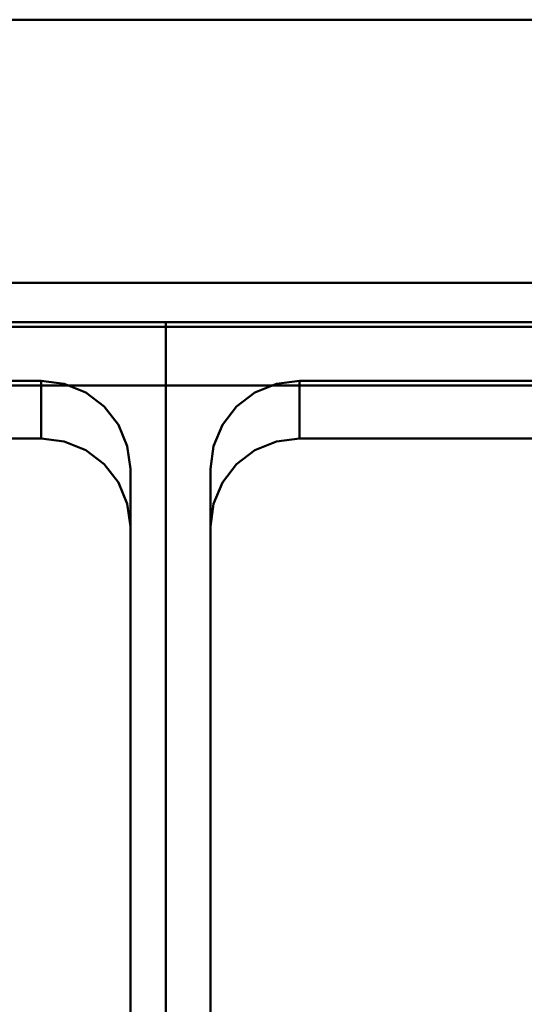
# Model space of a CAD drawing. Header units: millimetres. Extents: x -1749 to 536, y -1543 to 732.
# Tile 24 of 25: x 285 to 398, y 511 to 732. Entities that reach past the tile are written whole.
import ezdxf

# ---------------------------------------------------------------- set-up
doc = ezdxf.new("R2010")
doc.units = ezdxf.units.MM
doc.layers.add('Q-SPCQ', color=7, linetype='Continuous', lineweight=30)

# ---------------------------------------------------------------- blocks, each defined once
blk = doc.blocks.new('rf8.pizza4')
at = {"layer": 'Q-SPCQ', "lineweight": 40}
for points in [[(2133.16, 3187.22), (-151.84, 3187.22), (-151.84, 3927.22), (2133.16, 3927.22)], [(-151.84, 3927.22), (-151.84, 3927.22, 955), (2133.16, 3927.22, 955), (2133.16, 3927.22)], [(2105.16, 3858.26, 935.21), (2105.16, 3868.17, 936.6), (1005.16, 3868.17, 936.6), (1005.16, 3858.26, 935.21)], [(1005.16, 3868.17, 936.6), (2105.16, 3868.17, 936.6), (2105.16, 3868.17, 946.7), (1005.16, 3868.17, 946.7)], [(1915.16, 3533.53, 756.15), (1735.16, 3533.53, 756.15), (1735.16, 3859.32, 801.93), (1915.16, 3859.32, 801.93)], [(1915.16, 3859.32, 801.93), (1735.16, 3859.32, 801.93), (1735.16, 3845.11, 903.07), (1915.16, 3845.11, 903.07)], [(1915.16, 3519.31, 857.28), (1915.16, 3533.53, 756.15), (1915.16, 3859.32, 801.93), (1915.16, 3845.11, 903.07)], [(1915.16, 3859.32, 801.93), (1915.16, 3533.53, 756.15), (1915.16, 3519.31, 857.28), (1915.16, 3845.11, 903.07)], [(2095.16, 3533.53, 756.15), (1915.16, 3533.53, 756.15), (1915.16, 3859.32, 801.93), (2095.16, 3859.32, 801.93)], [(2095.16, 3859.32, 801.93), (1915.16, 3859.32, 801.93), (1915.16, 3845.11, 903.07), (2095.16, 3845.11, 903.07)], [(2105.16, 3858.26, 904.92), (2105.16, 3858.26, 935.21), (1005.16, 3858.26, 935.21), (1005.16, 3858.26, 904.92)], [(1907.16, 3826.38, 806.44), (1907.16, 3563.96, 769.56), (1907.16, 3551, 861.73), (1907.16, 3813.42, 898.65)], [(1907.16, 3563.96, 769.56), (1907.16, 3551, 861.77), (1907.16, 3813.42, 898.61), (1907.16, 3826.38, 806.44)], [(1925.16, 3563.96, 769.56), (1925.16, 3826.38, 806.44), (1925.16, 3813.42, 898.61), (1925.16, 3551, 861.77)], [(1925.16, 3826.38, 806.44), (1925.16, 3813.42, 898.65), (1925.16, 3551, 861.73), (1925.16, 3563.96, 769.56)]]:
    blk.add_3dface(points, dxfattribs=at)
for points, invisible_edges in [([(-151.84, 3927.22, 955), (-123.84, 3868.17, 946.7), (976.16, 3868.17, 946.7), (2133.16, 3927.22, 955)], 5), ([(1005.16, 3868.17, 946.7), (2105.16, 3868.17, 946.7), (2133.16, 3927.22, 955), (976.16, 3868.17, 946.7)], 14), ([(1527.16, 3833.23, 901.4), (1585.16, 3833.23, 901.4), (2105.16, 3858.26, 904.92), (1005.16, 3858.26, 904.92)], 11), ([(2105.16, 3858.26, 904.92), (1585.16, 3833.23, 901.4), (1707.16, 3833.23, 901.4), (1765.16, 3833.23, 901.4)], 13), ([(2105.16, 3858.26, 904.92), (1765.16, 3833.23, 901.4), (1887.16, 3833.23, 901.4)], 13), ([(1945.16, 3833.23, 901.4), (2067.16, 3833.23, 901.4), (2105.16, 3858.26, 904.92), (1887.16, 3833.23, 901.4)], 14), ([(1745.16, 3826.38, 806.44), (1907.16, 3826.38, 806.44), (1887.16, 3846.18, 809.23), (1765.16, 3846.18, 809.23)], 11), ([(1745.16, 3826.38, 806.44), (1907.16, 3826.38, 806.44), (1887.16, 3846.18, 809.23), (1765.16, 3846.18, 809.23)], 11), ([(1887.16, 3833.23, 901.4), (1765.16, 3846.18, 809.23), (1887.16, 3846.18, 809.23)], 1), ([(1765.16, 3846.18, 809.23), (1887.16, 3833.23, 901.4), (1765.16, 3833.22, 901.44)], 1), ([(1887.16, 3846.18, 809.23), (1887.16, 3833.22, 901.44), (1765.16, 3833.23, 901.4)], 12), ([(1765.16, 3833.23, 901.4), (1765.16, 3846.18, 809.23), (1887.16, 3846.18, 809.23)], 12), ([(1901.3, 3840.38, 808.41), (1892.33, 3845.51, 809.13), (1887.16, 3846.18, 809.23)], 13), ([(1892.33, 3845.51, 809.13), (1892.33, 3832.55, 901.3), (1887.16, 3846.18, 809.23)], 3), ([(1887.16, 3833.22, 901.44), (1887.16, 3846.18, 809.23), (1892.33, 3832.55, 901.3)], 2), ([(1901.3, 3840.38, 808.41), (1892.33, 3845.51, 809.13), (1887.16, 3846.18, 809.23)], 13), ([(1892.33, 3845.51, 809.13), (1892.33, 3832.55, 901.3), (1887.16, 3846.18, 809.23)], 3), ([(1887.16, 3833.22, 901.44), (1887.16, 3846.18, 809.23), (1892.33, 3832.55, 901.3)], 2), ([(1925.16, 3826.38, 806.44), (2087.16, 3826.38, 806.44), (2067.16, 3846.18, 809.23), (1945.16, 3846.18, 809.23)], 11), ([(1925.16, 3826.38, 806.44), (2087.16, 3826.38, 806.44), (2067.16, 3846.18, 809.23), (1945.16, 3846.18, 809.23)], 11), ([(1927.84, 3836.28, 807.83), (1945.16, 3846.18, 809.23), (1931.01, 3840.38, 808.41)], 3), ([(1927.84, 3836.28, 807.83), (1945.16, 3846.18, 809.23), (1931.01, 3840.38, 808.41)], 3), ([(1945.16, 3846.18, 809.23), (1939.98, 3845.51, 809.13), (1931.01, 3840.38, 808.41)], 14), ([(1945.16, 3846.18, 809.23), (1939.98, 3845.51, 809.13), (1931.01, 3840.38, 808.41)], 14), ([(1939.98, 3845.51, 809.13), (1945.16, 3846.18, 809.23), (1945.16, 3833.23, 901.4)], 12), ([(1939.98, 3845.51, 809.13), (1945.16, 3846.18, 809.23), (1945.16, 3833.23, 901.4)], 12), ([(2067.16, 3833.23, 901.4), (1945.16, 3846.18, 809.23), (2067.16, 3846.18, 809.23)], 1), ([(1945.16, 3846.18, 809.23), (2067.16, 3833.23, 901.4), (1945.16, 3833.22, 901.44)], 1), ([(2067.16, 3846.18, 809.23), (2067.16, 3833.22, 901.44), (1945.16, 3833.23, 901.4)], 12), ([(1945.16, 3833.23, 901.4), (1945.16, 3846.18, 809.23), (2067.16, 3846.18, 809.23)], 12), ([(1765.16, 3833.23, 901.4), (1887.16, 3833.23, 901.4), (1915.16, 3845.11, 903.07), (1735.16, 3845.11, 903.07)], 10), ([(1887.16, 3833.23, 901.4), (1892.33, 3832.55, 901.3), (1915.16, 3845.11, 903.07)], 14), ([(1892.33, 3845.51, 809.13), (1901.3, 3840.38, 808.41), (1897.16, 3843.53, 808.85)], 1), ([(1897.16, 3830.57, 901.02), (1892.33, 3832.55, 901.3), (1892.33, 3845.51, 809.13)], 14), ([(1892.33, 3845.51, 809.13), (1897.16, 3843.53, 808.85), (1897.16, 3830.57, 901.02)], 14), ([(1892.33, 3845.51, 809.13), (1901.3, 3840.38, 808.41), (1897.16, 3843.53, 808.85)], 1), ([(1897.16, 3830.57, 901.02), (1892.33, 3832.55, 901.3), (1892.33, 3845.51, 809.13)], 14), ([(1892.33, 3845.51, 809.13), (1897.16, 3843.53, 808.85), (1897.16, 3830.57, 901.02)], 14), ([(1892.33, 3832.55, 901.3), (1897.16, 3830.57, 901.02), (1915.16, 3845.11, 903.07)], 14), ([(1897.16, 3830.57, 901.02), (1901.3, 3827.43, 900.58), (1915.16, 3845.11, 903.07)], 14), ([(1901.3, 3827.43, 900.58), (1897.16, 3830.57, 901.02), (1897.16, 3843.53, 808.85), (1901.3, 3840.38, 808.41)], 10), ([(1901.3, 3827.43, 900.58), (1897.16, 3830.57, 901.02), (1897.16, 3843.53, 808.85), (1901.3, 3840.38, 808.41)], 10), ([(1904.48, 3823.33, 900.01), (1915.16, 3845.11, 903.07), (1901.3, 3827.43, 900.58)], 3), ([(1915.16, 3845.11, 903.07), (1904.48, 3823.33, 900.01), (1906.47, 3818.55, 899.33)], 13), ([(1906.47, 3818.55, 899.33), (1907.16, 3813.42, 898.61), (1915.16, 3845.11, 903.07)], 14), ([(1915.16, 3845.11, 903.07), (1907.16, 3813.42, 898.61), (1907.16, 3551, 861.73)], 13), ([(1907.16, 3551, 861.73), (1915.16, 3519.31, 857.28), (1915.16, 3845.11, 903.07)], 13), ([(1945.16, 3833.23, 901.4), (2067.16, 3833.23, 901.4), (2095.16, 3845.11, 903.07), (1915.16, 3845.11, 903.07)], 10), ([(1939.98, 3832.55, 901.3), (1945.16, 3833.23, 901.4), (1915.16, 3845.11, 903.07)], 14), ([(1931.01, 3827.43, 900.58), (1935.16, 3830.57, 901.02), (1915.16, 3845.11, 903.07)], 14), ([(1939.98, 3832.55, 901.3), (1915.16, 3845.11, 903.07), (1935.16, 3830.57, 901.02)], 3), ([(1927.84, 3823.33, 900.01), (1915.16, 3845.11, 903.07), (1925.84, 3818.55, 899.33)], 3), ([(1915.16, 3845.11, 903.07), (1927.84, 3823.33, 900.01), (1931.01, 3827.43, 900.58)], 13), ([(1925.16, 3813.42, 898.61), (1925.84, 3818.55, 899.33), (1915.16, 3845.11, 903.07)], 14), ([(1915.16, 3845.11, 903.07), (1925.16, 3551, 861.73), (1925.16, 3813.42, 898.61)], 13), ([(1925.16, 3551, 861.73), (1915.16, 3845.11, 903.07), (1915.16, 3519.31, 857.28)], 13), ([(1935.16, 3843.53, 808.85), (1931.01, 3840.38, 808.41), (1939.98, 3845.51, 809.13)], 2), ([(1935.16, 3843.53, 808.85), (1931.01, 3840.38, 808.41), (1939.98, 3845.51, 809.13)], 2), ([(1931.01, 3840.38, 808.41), (1935.16, 3843.53, 808.85), (1935.16, 3830.57, 901.02), (1931.01, 3827.43, 900.58)], 10), ([(1931.01, 3840.38, 808.41), (1935.16, 3843.53, 808.85), (1935.16, 3830.57, 901.02), (1931.01, 3827.43, 900.58)], 10), ([(1939.98, 3845.51, 809.13), (1939.98, 3832.55, 901.3), (1935.16, 3843.53, 808.85)], 3), ([(1939.98, 3845.51, 809.13), (1939.98, 3832.55, 901.3), (1935.16, 3843.53, 808.85)], 3), ([(1939.98, 3832.55, 901.3), (1935.16, 3830.57, 901.02), (1935.16, 3843.53, 808.85)], 14), ([(1939.98, 3832.55, 901.3), (1935.16, 3830.57, 901.02), (1935.16, 3843.53, 808.85)], 14), ([(1945.16, 3833.23, 901.4), (1939.98, 3832.55, 901.3), (1939.98, 3845.51, 809.13)], 14), ([(1945.16, 3833.23, 901.4), (1939.98, 3832.55, 901.3), (1939.98, 3845.51, 809.13)], 14), ([(1904.48, 3836.28, 807.83), (1901.3, 3840.38, 808.41), (1906.47, 3831.5, 807.16)], 2), ([(1907.16, 3826.38, 806.44), (1906.47, 3831.5, 807.16), (1901.3, 3840.38, 808.41)], 14), ([(1904.48, 3836.28, 807.83), (1904.48, 3823.33, 900.01), (1901.3, 3840.38, 808.41)], 3), ([(1901.3, 3827.43, 900.58), (1901.3, 3840.38, 808.41), (1904.48, 3823.33, 900.01)], 3), ([(1904.48, 3836.28, 807.83), (1901.3, 3840.38, 808.41), (1906.47, 3831.5, 807.16)], 2), ([(1907.16, 3826.38, 806.44), (1906.47, 3831.5, 807.16), (1901.3, 3840.38, 808.41)], 14), ([(1904.48, 3836.28, 807.83), (1904.48, 3823.33, 900.01), (1901.3, 3840.38, 808.41)], 3), ([(1901.3, 3827.43, 900.58), (1901.3, 3840.38, 808.41), (1904.48, 3823.33, 900.01)], 3), ([(1927.84, 3836.28, 807.83), (1931.01, 3840.38, 808.41), (1931.01, 3827.43, 900.58)], 14), ([(1927.84, 3836.28, 807.83), (1931.01, 3840.38, 808.41), (1931.01, 3827.43, 900.58)], 14), ([(1906.47, 3818.55, 899.33), (1904.48, 3823.33, 900.01), (1904.48, 3836.28, 807.83), (1906.47, 3831.5, 807.16)], 10), ([(1906.47, 3818.55, 899.33), (1904.48, 3823.33, 900.01), (1904.48, 3836.28, 807.83), (1906.47, 3831.5, 807.16)], 10), ([(1927.84, 3836.28, 807.83), (1925.84, 3831.5, 807.16), (1925.16, 3826.38, 806.44)], 12), ([(1927.84, 3836.28, 807.83), (1925.84, 3831.5, 807.16), (1925.16, 3826.38, 806.44)], 12), ([(1927.84, 3823.33, 900.01), (1925.84, 3818.55, 899.33), (1925.84, 3831.5, 807.16), (1927.84, 3836.28, 807.83)], 10), ([(1927.84, 3823.33, 900.01), (1925.84, 3818.55, 899.33), (1925.84, 3831.5, 807.16), (1927.84, 3836.28, 807.83)], 10), ([(1927.84, 3836.28, 807.83), (1931.01, 3827.43, 900.58), (1927.84, 3823.33, 900.01)], 13), ([(1927.84, 3836.28, 807.83), (1931.01, 3827.43, 900.58), (1927.84, 3823.33, 900.01)], 13), ([(1939.98, 3832.55, 901.3), (1945.16, 3833.23, 901.4), (1887.16, 3833.23, 901.4), (1892.33, 3832.55, 901.3)], 10), ([(1892.33, 3832.55, 901.3), (1897.16, 3830.57, 901.02), (1935.16, 3830.57, 901.02), (1939.98, 3832.55, 901.3)], 10), ([(1931.01, 3827.43, 900.58), (1935.16, 3830.57, 901.02), (1897.16, 3830.57, 901.02), (1901.3, 3827.43, 900.58)], 10), ([(1907.16, 3813.42, 898.61), (1906.47, 3818.55, 899.33), (1906.47, 3831.5, 807.16)], 14), ([(1906.47, 3831.5, 807.16), (1907.16, 3826.38, 806.44), (1907.16, 3813.42, 898.61)], 12), ([(1907.16, 3813.42, 898.61), (1906.47, 3818.55, 899.33), (1906.47, 3831.5, 807.16)], 14), ([(1906.47, 3831.5, 807.16), (1907.16, 3826.38, 806.44), (1907.16, 3813.42, 898.61)], 12), ([(1925.84, 3831.5, 807.16), (1925.84, 3818.55, 899.33), (1925.16, 3826.38, 806.44)], 3), ([(1925.84, 3831.5, 807.16), (1925.84, 3818.55, 899.33), (1925.16, 3826.38, 806.44)], 3), ([(1907.16, 3563.96, 769.56), (1907.16, 3826.38, 806.44), (1745.16, 3826.38, 806.44), (1745.16, 3563.96, 769.56)], 10), ([(1907.16, 3563.96, 769.56), (1907.16, 3826.38, 806.44), (1745.16, 3826.38, 806.44), (1745.16, 3563.96, 769.56)], 10), ([(1901.3, 3827.43, 900.58), (1904.48, 3823.33, 900.01), (1927.84, 3823.33, 900.01), (1931.01, 3827.43, 900.58)], 10), ([(1925.16, 3563.96, 769.56), (2087.16, 3563.96, 769.56), (2087.16, 3826.38, 806.44), (1925.16, 3826.38, 806.44)], 5), ([(1925.16, 3813.42, 898.65), (1925.16, 3826.38, 806.44), (1925.84, 3818.55, 899.33)], 2), ([(1925.16, 3563.96, 769.56), (2087.16, 3563.96, 769.56), (2087.16, 3826.38, 806.44), (1925.16, 3826.38, 806.44)], 5), ([(1925.16, 3813.42, 898.65), (1925.16, 3826.38, 806.44), (1925.84, 3818.55, 899.33)], 2), ([(1925.84, 3818.55, 899.33), (1927.84, 3823.33, 900.01), (1904.48, 3823.33, 900.01), (1906.47, 3818.55, 899.33)], 10), ([(1906.47, 3818.55, 899.33), (1907.16, 3813.42, 898.61), (1925.16, 3813.42, 898.61), (1925.84, 3818.55, 899.33)], 10), ([(1907.16, 3813.42, 898.61), (1907.16, 3551, 861.73), (1925.16, 3551, 861.73), (1925.16, 3813.42, 898.61)], 10)]:
    blk.add_3dface(points, dxfattribs=dict(at, invisible_edges=invisible_edges))
at = {"layer": 'Q-SPCQ', "lineweight": 40, "transparency": 33554448}
for points in [[(2105.16, 3868.17, 936.6), (1727.16, 3868.17, 936.6), (1727.16, 3868.17, 942.66), (2105.16, 3868.17, 942.66)], [(2105.16, 3493.36, 883.93), (1727.16, 3493.36, 883.93), (1727.16, 3868.17, 936.6), (2105.16, 3868.17, 936.6)]]:
    blk.add_3dface(points, dxfattribs=at)
for points, invisible_edges in [([(1727.16, 3868.17, 942.66), (2057.25, 3717.22, 921.45), (2058.83, 3719.27, 921.73)], 13), ([(1727.16, 3868.17, 942.66), (2058.83, 3719.27, 921.73), (2105.16, 3868.17, 942.66)], 3), ([(2056.25, 3714.83, 921.11), (2057.25, 3717.22, 921.45), (1754.49, 3717.22, 921.45), (1755.49, 3714.83, 921.11)], 10), ([(2055.91, 3712.27, 920.75), (2056.25, 3714.83, 921.11), (1755.49, 3714.83, 921.11), (1755.83, 3712.27, 920.75)], 10), ([(2055.91, 3652.85, 912.4), (2055.91, 3712.27, 920.75), (1755.83, 3712.27, 920.75), (1755.83, 3652.85, 912.4)], 10)]:
    blk.add_3dface(points, dxfattribs=dict(at, invisible_edges=invisible_edges))

msp = doc.modelspace()

# ---------------------------------------------------------------- linework, layer by layer
at = {"layer": 'Q-SPCQ', "color": 7}
msp.add_line((536, 732), (-1749, 732), dxfattribs=at)

# ---------------------------------------------------------------- block references
at = {"color": 240, "true_color": 0xed1f24}
msp.add_blockref('rf8.pizza4', (-1597.16, -3195.22, 135), dxfattribs=at)

doc.saveas('drawing.dxf')
